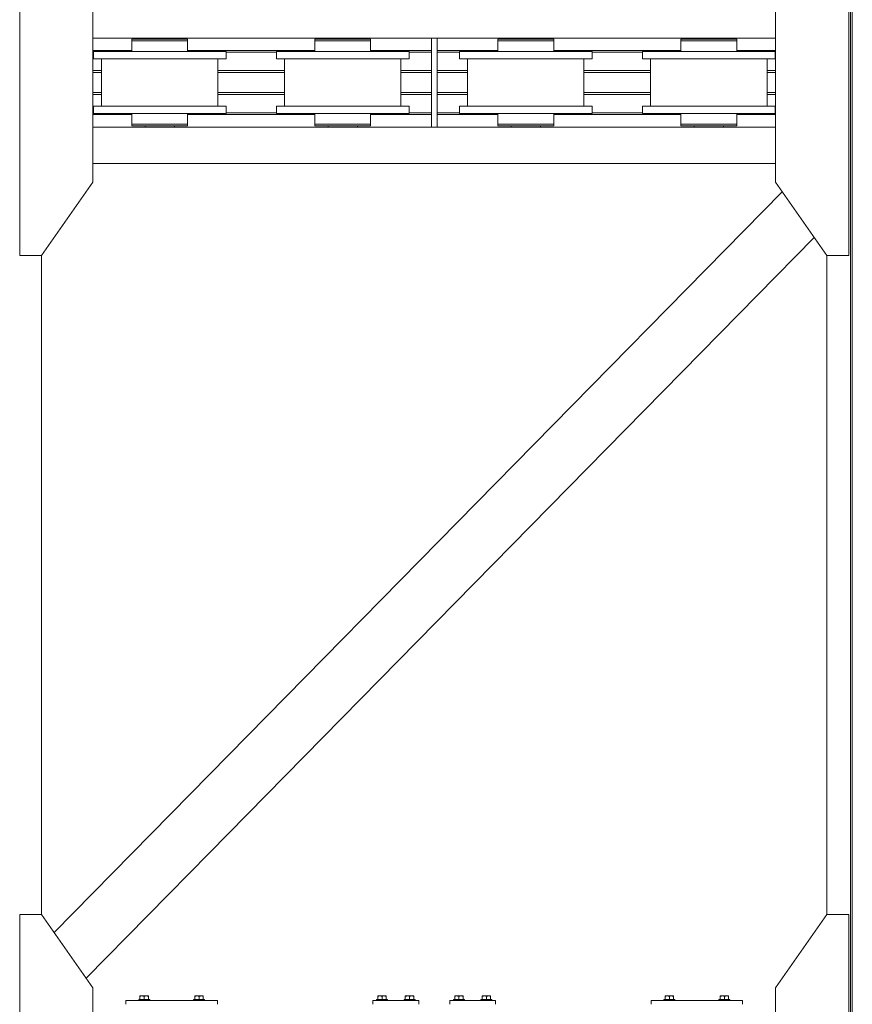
# Model space of a CAD drawing. Header units: millimetres. Extents: x 53746 to 116821, y -810352 to -765802.
# Tile 87 of 256: x 76781 to 79056, y -785977 to -783289. Entities that reach past the tile are written whole.
import ezdxf

# ---------------------------------------------------------------- set-up
doc = ezdxf.new("R2010")
doc.units = ezdxf.units.MM
doc.header["$MEASUREMENT"] = 0
for name, color, linetype, lineweight in [('Main Cradle', 7, 'Continuous', 0), ('Main Cradle Blocks', 7, 'Continuous', 0), ('Main Cradle Rails', 7, 'Continuous', 0)]:
    doc.layers.add(name, color=color, linetype=linetype, lineweight=lineweight)

# ---------------------------------------------------------------- blocks, each defined once
blk = doc.blocks.new('*U57')
at = {"layer": 'Main Cradle', "color": 7, "linetype": 'Continuous', "lineweight": 0}
for p, q in [((-6231.6, 5952), (-6231.6, 4569.1)), ((-6227, 5952), (-6227, 4569.1)), ((-8301.7, 4737.7), (-7377.1, 4737.7)), ((-8159.1, 4734.7), (-8159.1, 4737.7)), ((-8079.1, 4737.7), (-8079.1, 4734.7)), ((-8065.3, 4734.7), (-8048.7, 4734.7)), ((-8048.7, 4734.7), (-8042.9, 4734.7)), ((-7659.1, 4734.7), (-7659.1, 4737.7)), ((-7579.1, 4737.7), (-7579.1, 4734.7)), ((-7565.3, 4734.7), (-7548.7, 4734.7)), ((-7548.7, 4734.7), (-7542.9, 4734.7)), ((-7377.1, 4569.1), (-7377.1, 4737.7)), ((-7361.1, 4737.7), (-6436.5, 4737.7)), ((-7159.1, 4734.7), (-7159.1, 4737.7)), ((-7079.1, 4737.7), (-7079.1, 4734.7)), ((-7065.3, 4734.7), (-7048.7, 4734.7)), ((-7048.7, 4734.7), (-7042.9, 4734.7)), ((-6659.1, 4734.7), (-6659.1, 4737.7)), ((-6579.1, 4737.7), (-6579.1, 4734.7)), ((-6565.3, 4734.7), (-6548.7, 4734.7)), ((-6548.7, 4734.7), (-6542.9, 4734.7)), ((-8278.1, 4569.1), (-8278.1, 4681.2)), ((-8049.8, 4701.2), (-8119.1, 4701.2)), ((-7960.1, 4681.2), (-7960.1, 4569.1)), ((-7937.9, 4681.2), (-7951.7, 4681.2)), ((-7778.1, 4569.1), (-7778.1, 4681.2)), ((-7619.1, 4701.2), (-7688.5, 4701.2)), ((-7549.8, 4701.2), (-7619.1, 4701.2)), ((-7460.1, 4681.2), (-7460.1, 4569.1)), ((-7437.9, 4681.2), (-7451.7, 4681.2)), ((-7278.1, 4569.1), (-7278.1, 4681.2)), ((-7119.1, 4701.2), (-7188.5, 4701.2)), ((-7049.8, 4701.2), (-7119.1, 4701.2)), ((-6960.1, 4681.2), (-6960.1, 4569.1)), ((-6937.9, 4681.2), (-6951.7, 4681.2)), ((-6778.1, 4569.1), (-6778.1, 4681.2)), ((-6619.1, 4701.2), (-6688.5, 4701.2)), ((-6549.8, 4701.2), (-6619.1, 4701.2)), ((-6460.1, 4681.2), (-6460.1, 4569.1)), ((-6437.9, 4681.2), (-6451.7, 4681.2)), ((-8278.1, 4551.2), (-8278.1, 4569.1)), ((-8049.8, 4551.2), (-8119.1, 4551.2)), ((-7960.1, 4569.1), (-7960.1, 4551.2)), ((-7778.1, 4551.2), (-7778.1, 4569.1)), ((-7558.3, 4551.2), (-7619.1, 4551.2)), ((-7549.8, 4551.2), (-7558.3, 4551.2)), ((-7460.1, 4569.1), (-7460.1, 4551.2)), ((-7278.1, 4551.2), (-7278.1, 4569.1)), ((-7058.3, 4551.2), (-7119.1, 4551.2)), ((-7049.8, 4551.2), (-7058.3, 4551.2)), ((-6960.1, 4569.1), (-6960.1, 4551.2)), ((-6778.1, 4551.2), (-6778.1, 4569.1)), ((-6558.3, 4551.2), (-6619.1, 4551.2)), ((-6549.8, 4551.2), (-6558.3, 4551.2)), ((-6460.1, 4569.1), (-6460.1, 4551.2)), ((-6231.6, 4569.1), (-6231.6, 59.1)), ((-6227, 4569.1), (-6227, 59.1)), ((-8195.3, 4531.2), (-8195.3, 4502.7)), ((-8048.7, 4531.2), (-8042.9, 4531.2)), ((-8042.9, 4502.7), (-8042.9, 4531.2)), ((-7951.7, 4531.2), (-7983.3, 4531.2)), ((-7937.9, 4531.2), (-7951.7, 4531.2)), ((-7695.3, 4531.2), (-7695.3, 4502.7)), ((-7548.7, 4531.2), (-7542.9, 4531.2)), ((-7542.9, 4502.7), (-7542.9, 4531.2)), ((-7437.9, 4531.2), (-7451.7, 4531.2)), ((-7195.3, 4531.2), (-7195.3, 4502.7)), ((-7048.7, 4531.2), (-7042.9, 4531.2)), ((-7042.9, 4502.7), (-7042.9, 4531.2)), ((-6937.9, 4531.2), (-6951.7, 4531.2)), ((-6695.3, 4531.2), (-6695.3, 4502.7)), ((-6548.7, 4531.2), (-6542.9, 4531.2)), ((-6542.9, 4502.7), (-6542.9, 4531.2)), ((-6437.9, 4531.2), (-6451.7, 4531.2)), ((-8301.7, 4494.7), (-7983.3, 4494.7)), ((-8159.1, 4494.7), (-8159.1, 4497.7)), ((-8148.3, 4502.7), (-8119.1, 4502.7)), ((-8082.2, 4497.7), (-8079.1, 4497.7)), ((-8079.1, 4497.7), (-8079.1, 4494.7)), ((-8065.3, 4502.7), (-8048.7, 4502.7)), ((-8048.7, 4502.7), (-8042.9, 4502.7)), ((-7983.3, 4494.7), (-7377.1, 4494.7)), ((-7659.1, 4494.7), (-7659.1, 4497.7)), ((-7648.3, 4502.7), (-7619.1, 4502.7)), ((-7582.2, 4497.7), (-7579.1, 4497.7)), ((-7579.1, 4497.7), (-7579.1, 4494.7)), ((-7565.3, 4502.7), (-7548.7, 4502.7)), ((-7548.7, 4502.7), (-7542.9, 4502.7)), ((-7361.1, 4494.7), (-6436.5, 4494.7)), ((-7159.1, 4494.7), (-7159.1, 4497.7)), ((-7148.3, 4502.7), (-7119.1, 4502.7)), ((-7082.2, 4497.7), (-7079.1, 4497.7)), ((-7079.1, 4497.7), (-7079.1, 4494.7)), ((-7065.3, 4502.7), (-7048.7, 4502.7)), ((-7048.7, 4502.7), (-7042.9, 4502.7)), ((-6659.1, 4494.7), (-6659.1, 4497.7)), ((-6656.6, 4497.7), (-6656.1, 4497.7)), ((-6648.3, 4502.7), (-6619.1, 4502.7)), ((-6590.9, 4497.7), (-6590.8, 4497.7)), ((-6590.8, 4497.7), (-6590.6, 4497.7)), ((-6590.6, 4497.7), (-6590, 4497.7)), ((-6590, 4497.7), (-6583.7, 4497.7)), ((-6583.7, 4497.7), (-6582.2, 4497.7)), ((-6582.2, 4497.7), (-6579.1, 4497.7)), ((-6579.1, 4497.7), (-6579.1, 4494.7)), ((-6565.3, 4502.7), (-6548.7, 4502.7)), ((-6548.7, 4502.7), (-6542.9, 4502.7)), ((-7983.3, 4394.7), (-8301.7, 4394.7)), ((-6436.5, 4394.7), (-7983.3, 4394.7)), ((-7983.3, 2726.5), (-6418.4, 4317.8)), ((-7983.3, 2512.6), (-6330.9, 4192.9)), ((-8441.7, 2344.5), (-8441.7, 4143.7)), ((-6296.5, 4143.7), (-6296.5, 2344.5)), ((-8407.4, 2295.4), (-7983.3, 2726.5)), ((-8319.9, 2170.4), (-7983.3, 2512.6))]:
    blk.add_line(p, q, dxfattribs=at)
at = {"layer": 'Main Cradle', "color": 7, "linetype": 'Continuous', "lineweight": 0, "flags": 128}
for points in [[(-8301.7, 4569.1), (-8301.7, 4888.7), (-8441.7, 5088.7), (-8501.7, 5088.7), (-8501.7, 4569.1)], [(-6436.5, 4569.1), (-6436.5, 4888.7), (-6296.6, 5088.7), (-6236.6, 5088.7), (-6236.5, 4569.1)], [(-8195.3, 4734.7), (-8195.3, 4734.7), (-8195.3, 4729.7), (-8195.3, 4729.7)], [(-8195.3, 4734.7), (-8189.5, 4734.7), (-8173, 4734.7), (-8148.3, 4734.7), (-8119.1, 4734.7), (-8090, 4734.7), (-8065.3, 4734.7)], [(-8065.3, 4729.7), (-8065.3, 4729.7), (-8048.7, 4729.7), (-8042.9, 4729.7), (-8042.9, 4734.7)], [(-7695.3, 4734.7), (-7695.3, 4734.7), (-7695.3, 4729.7), (-7695.3, 4729.7)], [(-7695.3, 4734.7), (-7689.5, 4734.7), (-7673, 4734.7), (-7648.3, 4734.7), (-7619.1, 4734.7), (-7590, 4734.7), (-7565.3, 4734.7)], [(-7590, 4729.7), (-7590, 4729.7), (-7565.3, 4729.7), (-7548.7, 4729.7), (-7542.9, 4729.7), (-7542.9, 4734.7)], [(-7377.1, 4737.7), (-7361.1, 4737.7), (-7361.1, 4569.1)], [(-7195.3, 4734.7), (-7195.3, 4734.7), (-7195.3, 4729.7), (-7195.3, 4729.7)], [(-7195.3, 4734.7), (-7189.5, 4734.7), (-7173, 4734.7), (-7148.3, 4734.7), (-7119.1, 4734.7), (-7090, 4734.7), (-7065.3, 4734.7)], [(-7119.1, 4729.7), (-7119.1, 4729.7), (-7090, 4729.7), (-7065.3, 4729.7), (-7048.7, 4729.7), (-7042.9, 4729.7), (-7042.9, 4734.7)], [(-6695.3, 4734.7), (-6695.3, 4734.7), (-6695.3, 4729.7), (-6695.3, 4729.7)], [(-6695.3, 4734.7), (-6689.5, 4734.7), (-6673, 4734.7), (-6648.3, 4734.7), (-6619.1, 4734.7), (-6590, 4734.7), (-6565.3, 4734.7)], [(-6565.3, 4729.7), (-6565.3, 4729.7), (-6548.7, 4729.7), (-6542.9, 4729.7), (-6542.9, 4734.7)], [(-8195.3, 4729.7), (-8195.3, 4729.7), (-8195.3, 4701.2)], [(-8195.3, 4729.7), (-8189.5, 4729.7), (-8173, 4729.7), (-8148.3, 4729.7), (-8119.1, 4729.7), (-8119.1, 4729.7)], [(-8189.5, 4729.7), (-8189.5, 4729.7), (-8173, 4729.7)], [(-8119.1, 4729.7), (-8119.1, 4729.7), (-8090, 4729.7)], [(-8090, 4729.7), (-8090, 4729.7), (-8065.3, 4729.7)], [(-8042.9, 4701.2), (-8042.9, 4729.7), (-8042.9, 4729.7)], [(-7695.3, 4729.7), (-7695.3, 4729.7), (-7695.3, 4701.2)], [(-7695.3, 4729.7), (-7689.5, 4729.7), (-7673, 4729.7), (-7648.3, 4729.7), (-7619.1, 4729.7), (-7619.1, 4729.7)], [(-7689.5, 4729.7), (-7689.5, 4729.7), (-7673, 4729.7)], [(-7619.1, 4729.7), (-7619.1, 4729.7), (-7590, 4729.7)], [(-7542.9, 4701.2), (-7542.9, 4729.7), (-7542.9, 4729.7)], [(-7195.3, 4729.7), (-7195.3, 4729.7), (-7195.3, 4701.2)], [(-7195.3, 4729.7), (-7189.5, 4729.7), (-7173, 4729.7), (-7173, 4729.7)], [(-7189.5, 4729.7), (-7189.5, 4729.7), (-7173, 4729.7)], [(-7173, 4729.7), (-7148.3, 4729.7), (-7119.1, 4729.7), (-7119.1, 4729.7)], [(-7042.9, 4701.2), (-7042.9, 4729.7), (-7042.9, 4729.7)], [(-6695.3, 4729.7), (-6695.3, 4729.7), (-6695.3, 4701.2)], [(-6695.3, 4729.7), (-6689.5, 4729.7), (-6673, 4729.7), (-6648.3, 4729.7), (-6619.1, 4729.7), (-6619.1, 4729.7)], [(-6689.5, 4729.7), (-6689.5, 4729.7), (-6673, 4729.7)], [(-6619.1, 4729.7), (-6619.1, 4729.7), (-6590, 4729.7), (-6565.3, 4729.7)], [(-6542.9, 4701.2), (-6542.9, 4729.7), (-6542.9, 4729.7)], [(-8058.3, 4681.2), (-8119.1, 4681.2), (-8188.5, 4681.2), (-8247.3, 4681.2), (-8286.6, 4681.2), (-8300.3, 4681.2), (-8300.3, 4701.2), (-8300.3, 4701.2)], [(-8119.1, 4701.2), (-8188.5, 4701.2), (-8247.3, 4701.2), (-8286.6, 4701.2), (-8300.3, 4701.2)], [(-7951.7, 4681.2), (-7991, 4681.2), (-8049.8, 4681.2), (-8058.3, 4681.2)], [(-7937.9, 4701.2), (-7951.7, 4701.2), (-7991, 4701.2), (-8049.8, 4701.2)], [(-7937.9, 4701.2), (-7937.9, 4701.2), (-7937.9, 4681.2)], [(-7680, 4681.2), (-7688.5, 4681.2), (-7747.3, 4681.2), (-7786.6, 4681.2), (-7800.3, 4681.2), (-7800.3, 4701.2), (-7800.3, 4701.2)], [(-7688.5, 4701.2), (-7688.5, 4701.2), (-7747.3, 4701.2), (-7786.6, 4701.2), (-7800.3, 4701.2)], [(-7451.7, 4681.2), (-7491, 4681.2), (-7549.8, 4681.2), (-7619.1, 4681.2), (-7680, 4681.2)], [(-7437.9, 4701.2), (-7451.7, 4701.2), (-7491, 4701.2), (-7549.8, 4701.2)], [(-7437.9, 4701.2), (-7437.9, 4701.2), (-7437.9, 4681.2)], [(-7058.3, 4681.2), (-7119.1, 4681.2), (-7188.5, 4681.2), (-7247.3, 4681.2), (-7286.6, 4681.2), (-7300.3, 4681.2), (-7300.3, 4701.2), (-7300.3, 4701.2)], [(-7188.5, 4701.2), (-7188.5, 4701.2), (-7247.3, 4701.2), (-7286.6, 4701.2), (-7300.3, 4701.2)], [(-6951.7, 4681.2), (-6991, 4681.2), (-7049.8, 4681.2), (-7058.3, 4681.2)], [(-6937.9, 4701.2), (-6951.7, 4701.2), (-6991, 4701.2), (-7049.8, 4701.2)], [(-6937.9, 4701.2), (-6937.9, 4701.2), (-6937.9, 4681.2)], [(-6680, 4681.2), (-6688.5, 4681.2), (-6747.3, 4681.2), (-6786.6, 4681.2), (-6800.3, 4681.2), (-6800.3, 4701.2), (-6800.3, 4701.2)], [(-6688.5, 4701.2), (-6688.5, 4701.2), (-6747.3, 4701.2), (-6786.6, 4701.2), (-6800.3, 4701.2)], [(-6451.7, 4681.2), (-6491, 4681.2), (-6549.8, 4681.2), (-6619.1, 4681.2), (-6680, 4681.2)], [(-6437.9, 4701.2), (-6451.7, 4701.2), (-6491, 4701.2), (-6549.8, 4701.2)], [(-6437.9, 4701.2), (-6437.9, 4701.2), (-6437.9, 4681.2)], [(-8501.7, 4569.1), (-8501.7, 4143.7), (-8441.7, 4143.7)], [(-8441.7, 4143.7), (-8301.7, 4343.7), (-8301.7, 4569.1)], [(-8119.1, 4531.2), (-8119.1, 4531.2), (-8188.5, 4531.2), (-8247.3, 4531.2), (-8286.6, 4531.2), (-8300.3, 4531.2), (-8300.3, 4551.2), (-8300.3, 4551.2)], [(-8119.1, 4551.2), (-8188.5, 4551.2), (-8247.3, 4551.2), (-8286.6, 4551.2), (-8300.3, 4551.2)], [(-7983.3, 4551.2), (-7991, 4551.2), (-8049.8, 4551.2)], [(-7937.9, 4551.2), (-7951.7, 4551.2), (-7983.3, 4551.2)], [(-7937.9, 4551.2), (-7937.9, 4551.2), (-7937.9, 4531.2)], [(-7619.1, 4531.2), (-7619.1, 4531.2), (-7688.5, 4531.2), (-7747.3, 4531.2), (-7786.6, 4531.2), (-7800.3, 4531.2), (-7800.3, 4551.2), (-7800.3, 4551.2)], [(-7619.1, 4551.2), (-7688.5, 4551.2), (-7747.3, 4551.2), (-7786.6, 4551.2), (-7800.3, 4551.2)], [(-7437.9, 4551.2), (-7451.7, 4551.2), (-7491, 4551.2), (-7549.8, 4551.2)], [(-7437.9, 4551.2), (-7437.9, 4551.2), (-7437.9, 4531.2)], [(-7361.1, 4569.1), (-7361.1, 4494.7), (-7377.1, 4494.7), (-7377.1, 4569.1)], [(-7119.1, 4531.2), (-7119.1, 4531.2), (-7188.5, 4531.2), (-7247.3, 4531.2), (-7286.6, 4531.2), (-7300.3, 4531.2), (-7300.3, 4551.2), (-7300.3, 4551.2)], [(-7119.1, 4551.2), (-7188.5, 4551.2), (-7247.3, 4551.2), (-7286.6, 4551.2), (-7300.3, 4551.2)], [(-6937.9, 4551.2), (-6951.7, 4551.2), (-6991, 4551.2), (-7049.8, 4551.2)], [(-6937.9, 4551.2), (-6937.9, 4551.2), (-6937.9, 4531.2)], [(-6451.7, 4531.2), (-6491, 4531.2), (-6549.8, 4531.2), (-6619.1, 4531.2), (-6688.5, 4531.2), (-6747.3, 4531.2), (-6786.6, 4531.2), (-6800.3, 4531.2), (-6800.3, 4551.2), (-6800.3, 4551.2)], [(-6619.1, 4551.2), (-6688.5, 4551.2), (-6747.3, 4551.2), (-6786.6, 4551.2), (-6800.3, 4551.2)], [(-6437.9, 4551.2), (-6451.7, 4551.2), (-6491, 4551.2), (-6549.8, 4551.2)], [(-6437.9, 4551.2), (-6437.9, 4551.2), (-6437.9, 4531.2)], [(-6296.5, 4143.7), (-6436.5, 4343.7), (-6436.5, 4569.1)], [(-6236.5, 4569.1), (-6236.5, 4143.7), (-6296.5, 4143.7)], [(-8189.5, 4531.2), (-8189.5, 4531.2), (-8190.3, 4531.2), (-8195.3, 4531.2), (-8195.3, 4531.2), (-8195.3, 4531.2)], [(-7983.3, 4531.2), (-7991, 4531.2), (-8049.8, 4531.2), (-8119.1, 4531.2)], [(-7689.5, 4531.2), (-7689.5, 4531.2), (-7690.3, 4531.2), (-7695.3, 4531.2), (-7695.3, 4531.2), (-7695.3, 4531.2)], [(-7451.7, 4531.2), (-7491, 4531.2), (-7549.8, 4531.2), (-7619.1, 4531.2)], [(-7189.5, 4531.2), (-7189.5, 4531.2), (-7190.3, 4531.2), (-7195.3, 4531.2), (-7195.3, 4531.2), (-7195.3, 4531.2)], [(-6951.7, 4531.2), (-6991, 4531.2), (-7049.8, 4531.2), (-7119.1, 4531.2)], [(-6695.3, 4531.2), (-6690.3, 4531.2), (-6689.5, 4531.2), (-6689.5, 4531.2)], [(-8195.3, 4502.7), (-8195.3, 4502.7), (-8195.3, 4497.7), (-8189.5, 4497.7), (-8173, 4497.7), (-8148.3, 4497.7), (-8119.1, 4497.7), (-8090, 4497.7), (-8065.3, 4497.7), (-8048.7, 4497.7), (-8042.9, 4497.7), (-8042.9, 4502.7)], [(-8195.3, 4502.7), (-8195.3, 4502.7), (-8189.5, 4502.7), (-8173, 4502.7), (-8148.3, 4502.7), (-8148.3, 4502.7)], [(-8189.5, 4502.7), (-8189.5, 4502.7), (-8173, 4502.7)], [(-8156.1, 4497.7), (-8156.1, 4497.7), (-8156.6, 4497.7), (-8159.1, 4497.7)], [(-8148.3, 4502.7), (-8148.3, 4502.7), (-8119.1, 4502.7)], [(-8119.1, 4502.7), (-8119.1, 4502.7), (-8090, 4502.7), (-8065.3, 4502.7)], [(-8090, 4497.7), (-8090.6, 4497.7), (-8090.8, 4497.7), (-8090.9, 4497.7)], [(-8082.2, 4497.7), (-8083.7, 4497.7), (-8090, 4497.7)], [(-7695.3, 4502.7), (-7695.3, 4502.7), (-7695.3, 4497.7), (-7689.5, 4497.7), (-7673, 4497.7), (-7648.3, 4497.7), (-7619.1, 4497.7), (-7590, 4497.7), (-7565.3, 4497.7), (-7548.7, 4497.7), (-7542.9, 4497.7), (-7542.9, 4502.7)], [(-7695.3, 4502.7), (-7695.3, 4502.7), (-7689.5, 4502.7), (-7673, 4502.7), (-7648.3, 4502.7), (-7648.3, 4502.7)], [(-7689.5, 4502.7), (-7689.5, 4502.7), (-7673, 4502.7)], [(-7656.1, 4497.7), (-7656.1, 4497.7), (-7656.6, 4497.7), (-7659.1, 4497.7), (-7659.1, 4497.7), (-7659.1, 4497.7)], [(-7648.3, 4502.7), (-7648.3, 4502.7), (-7619.1, 4502.7)], [(-7619.1, 4502.7), (-7619.1, 4502.7), (-7590, 4502.7), (-7565.3, 4502.7)], [(-7590, 4497.7), (-7590.6, 4497.7), (-7590.8, 4497.7), (-7590.9, 4497.7)], [(-7582.2, 4497.7), (-7583.7, 4497.7), (-7590, 4497.7)], [(-7195.3, 4502.7), (-7195.3, 4502.7), (-7195.3, 4497.7), (-7189.5, 4497.7), (-7173, 4497.7), (-7148.3, 4497.7), (-7119.1, 4497.7), (-7090, 4497.7), (-7065.3, 4497.7), (-7048.7, 4497.7), (-7042.9, 4497.7), (-7042.9, 4502.7)], [(-7195.3, 4502.7), (-7195.3, 4502.7), (-7189.5, 4502.7), (-7173, 4502.7), (-7173, 4502.7)], [(-7189.5, 4502.7), (-7189.5, 4502.7), (-7173, 4502.7)], [(-7173, 4502.7), (-7148.3, 4502.7), (-7148.3, 4502.7)], [(-7156.1, 4497.7), (-7156.1, 4497.7), (-7156.6, 4497.7), (-7159.1, 4497.7), (-7159.1, 4497.7), (-7159.1, 4497.7)], [(-7148.3, 4502.7), (-7148.3, 4502.7), (-7119.1, 4502.7)], [(-7119.1, 4502.7), (-7119.1, 4502.7), (-7090, 4502.7), (-7065.3, 4502.7)], [(-7090, 4497.7), (-7090.6, 4497.7), (-7090.8, 4497.7), (-7090.9, 4497.7)], [(-7082.2, 4497.7), (-7083.7, 4497.7), (-7090, 4497.7)], [(-6695.3, 4502.7), (-6695.3, 4502.7), (-6695.3, 4497.7), (-6689.5, 4497.7), (-6673, 4497.7), (-6648.3, 4497.7), (-6619.1, 4497.7), (-6590, 4497.7), (-6565.3, 4497.7), (-6548.7, 4497.7), (-6542.9, 4497.7), (-6542.9, 4502.7)], [(-6695.3, 4502.7), (-6695.3, 4502.7), (-6689.5, 4502.7), (-6673, 4502.7), (-6648.3, 4502.7), (-6648.3, 4502.7)], [(-6689.5, 4502.7), (-6689.5, 4502.7), (-6673, 4502.7)], [(-6659.1, 4497.7), (-6659.1, 4497.7), (-6656.6, 4497.7)], [(-6648.3, 4502.7), (-6648.3, 4502.7), (-6619.1, 4502.7)], [(-6619.1, 4502.7), (-6619.1, 4502.7), (-6590, 4502.7), (-6565.3, 4502.7)], [(-8441.7, 1399.5), (-8301.7, 1599.5), (-8301.7, 2144.5), (-8441.7, 2344.5), (-8501.7, 2344.5), (-8501.7, 1399.5), (-8441.7, 1399.5)], [(-6296.5, 1399.5), (-6436.5, 1599.5), (-6436.5, 2144.5), (-6296.6, 2344.5), (-6236.6, 2344.5), (-6236.5, 1399.5), (-6296.5, 1399.5)]]:
    blk.add_lwpolyline(points, dxfattribs=at)
at = {"layer": 'Main Cradle Blocks', "color": 7, "linetype": 'Continuous', "lineweight": 0}
for p, q in [((-8211.6, 2099.5), (-8211.6, 2109.5)), ((-8211.6, 2109.5), (-7983.3, 2109.5)), ((-8173.2, 2122.5), (-8172.5, 2122.5)), ((-8173.2, 2122.2), (-8173.2, 2122.5)), ((-8173.2, 2120.7), (-8171.1, 2121.7)), ((-8173.2, 2112.5), (-8173.2, 2120.7)), ((-8172.6, 2122.5), (-8172.5, 2122.5)), ((-8167.4, 2122.5), (-8163.7, 2122.5)), ((-8167.4, 2122.5), (-8164.7, 2122.5)), ((-8167.4, 2112.5), (-8161.6, 2112.5)), ((-8163.8, 2121.7), (-8161.6, 2120.7)), ((-8161.6, 2120.7), (-8159.5, 2121.7)), ((-8161.6, 2120.7), (-8161.6, 2112.5)), ((-8155.9, 2122.5), (-8158.6, 2122.5)), ((-8155.9, 2122.5), (-8152.8, 2122.5)), ((-8152.9, 2122.5), (-8152.8, 2122.5)), ((-8152.2, 2121.7), (-8150.1, 2120.7)), ((-8150.8, 2122.5), (-8151, 2122.5)), ((-8150.6, 2122.5), (-8150.8, 2122.5)), ((-8150.1, 2121.7), (-8150.1, 2120.7)), ((-8150.1, 2120.7), (-8150.1, 2112.5)), ((-8023.2, 2121.7), (-8023.2, 2120.7)), ((-8021.1, 2121.7), (-8023.2, 2120.7)), ((-8023.2, 2120.7), (-8023.2, 2112.5)), ((-8022.6, 2122.5), (-8022.5, 2122.5)), ((-8022.3, 2122.5), (-8022.5, 2122.5)), ((-8017.4, 2122.5), (-8020.5, 2122.5)), ((-8020.5, 2122.5), (-8020.4, 2122.5)), ((-8014.7, 2122.5), (-8017.4, 2122.5)), ((-8011.6, 2120.7), (-8013.8, 2121.7)), ((-8009.5, 2121.7), (-8011.6, 2120.7)), ((-8011.6, 2120.7), (-8011.6, 2112.5)), ((-8005.9, 2112.5), (-8011.6, 2112.5)), ((-8005.9, 2122.5), (-8009.6, 2122.5)), ((-8008.6, 2122.5), (-8005.9, 2122.5)), ((-8000.1, 2120.7), (-8002.2, 2121.7)), ((-8000.1, 2122.5), (-8000.8, 2122.5)), ((-8000.8, 2122.5), (-8000.6, 2122.5)), ((-8000.1, 2122.2), (-8000.1, 2122.5)), ((-8000.1, 2112.5), (-8000.1, 2120.7)), ((-7983.3, 2109.5), (-7961.6, 2109.5)), ((-7961.6, 2099.5), (-7961.6, 2109.5)), ((-7411.6, 2109.5), (-7536.6, 2109.5)), ((-7536.6, 2109.5), (-7536.6, 2099.5)), ((-7523.2, 2122.5), (-7522.5, 2122.5)), ((-7523.2, 2122.2), (-7523.2, 2122.5)), ((-7523.2, 2120.7), (-7521.1, 2121.7)), ((-7523.2, 2112.5), (-7523.2, 2120.7)), ((-7522.6, 2122.5), (-7522.5, 2122.5)), ((-7517.4, 2122.5), (-7513.7, 2122.5)), ((-7517.4, 2122.5), (-7514.7, 2122.5)), ((-7517.4, 2112.5), (-7511.6, 2112.5)), ((-7513.8, 2121.7), (-7511.6, 2120.7)), ((-7511.6, 2120.7), (-7509.5, 2121.7)), ((-7511.6, 2120.7), (-7511.6, 2112.5)), ((-7505.9, 2122.5), (-7508.6, 2122.5)), ((-7505.9, 2122.5), (-7502.8, 2122.5)), ((-7502.9, 2122.5), (-7502.8, 2122.5)), ((-7502.2, 2121.7), (-7500.1, 2120.7)), ((-7500.8, 2122.5), (-7501, 2122.5)), ((-7500.6, 2122.5), (-7500.8, 2122.5)), ((-7500.1, 2121.7), (-7500.1, 2120.7)), ((-7500.1, 2120.7), (-7500.1, 2112.5)), ((-7448.2, 2121.7), (-7448.2, 2120.7)), ((-7446.1, 2121.7), (-7448.2, 2120.7)), ((-7448.2, 2120.7), (-7448.2, 2112.5)), ((-7447.6, 2122.5), (-7447.5, 2122.5)), ((-7447.3, 2122.5), (-7447.5, 2122.5)), ((-7442.4, 2122.5), (-7445.5, 2122.5)), ((-7445.5, 2122.5), (-7445.4, 2122.5)), ((-7439.7, 2122.5), (-7442.4, 2122.5)), ((-7436.6, 2120.7), (-7438.8, 2121.7)), ((-7434.5, 2121.7), (-7436.6, 2120.7)), ((-7436.6, 2120.7), (-7436.6, 2112.5)), ((-7430.9, 2112.5), (-7436.6, 2112.5)), ((-7430.9, 2122.5), (-7434.6, 2122.5)), ((-7433.6, 2122.5), (-7430.9, 2122.5)), ((-7425.1, 2120.7), (-7427.2, 2121.7)), ((-7425.1, 2122.5), (-7425.8, 2122.5)), ((-7425.8, 2122.5), (-7425.6, 2122.5)), ((-7425.1, 2122.2), (-7425.1, 2122.5)), ((-7425.1, 2112.5), (-7425.1, 2120.7)), ((-7411.6, 2099.5), (-7411.6, 2109.5)), ((-7326.6, 2099.5), (-7326.6, 2109.5)), ((-7326.6, 2109.5), (-7201.6, 2109.5)), ((-7313.2, 2122.5), (-7312.5, 2122.5)), ((-7313.2, 2122.2), (-7313.2, 2122.5)), ((-7313.2, 2120.7), (-7311.1, 2121.7)), ((-7313.2, 2112.5), (-7313.2, 2120.7)), ((-7312.6, 2122.5), (-7312.5, 2122.5)), ((-7307.4, 2122.5), (-7303.7, 2122.5)), ((-7307.4, 2122.5), (-7304.7, 2122.5)), ((-7307.4, 2112.5), (-7301.6, 2112.5)), ((-7303.8, 2121.7), (-7301.6, 2120.7)), ((-7301.6, 2120.7), (-7299.5, 2121.7)), ((-7301.6, 2120.7), (-7301.6, 2112.5)), ((-7295.9, 2122.5), (-7298.6, 2122.5)), ((-7295.9, 2122.5), (-7292.8, 2122.5)), ((-7292.9, 2122.5), (-7292.8, 2122.5)), ((-7292.2, 2121.7), (-7290.1, 2120.7)), ((-7290.8, 2122.5), (-7291, 2122.5)), ((-7290.6, 2122.5), (-7290.8, 2122.5)), ((-7290.1, 2121.7), (-7290.1, 2120.7)), ((-7290.1, 2120.7), (-7290.1, 2112.5)), ((-7238.2, 2121.7), (-7238.2, 2120.7)), ((-7236.1, 2121.7), (-7238.2, 2120.7)), ((-7238.2, 2120.7), (-7238.2, 2112.5)), ((-7237.6, 2122.5), (-7237.5, 2122.5)), ((-7237.3, 2122.5), (-7237.5, 2122.5)), ((-7232.4, 2122.5), (-7235.5, 2122.5)), ((-7235.5, 2122.5), (-7235.4, 2122.5)), ((-7229.7, 2122.5), (-7232.4, 2122.5)), ((-7226.6, 2120.7), (-7228.8, 2121.7)), ((-7224.5, 2121.7), (-7226.6, 2120.7)), ((-7226.6, 2120.7), (-7226.6, 2112.5)), ((-7220.9, 2112.5), (-7226.6, 2112.5)), ((-7220.9, 2122.5), (-7224.6, 2122.5)), ((-7223.6, 2122.5), (-7220.9, 2122.5)), ((-7215.1, 2120.7), (-7217.2, 2121.7)), ((-7215.1, 2122.5), (-7215.8, 2122.5)), ((-7215.8, 2122.5), (-7215.6, 2122.5)), ((-7215.1, 2122.2), (-7215.1, 2122.5)), ((-7215.1, 2112.5), (-7215.1, 2120.7)), ((-7201.6, 2109.5), (-7201.6, 2099.5)), ((-6776.6, 2099.5), (-6776.6, 2109.5)), ((-6776.6, 2109.5), (-6526.6, 2109.5)), ((-6738.2, 2122.5), (-6737.5, 2122.5)), ((-6738.2, 2122.2), (-6738.2, 2122.5)), ((-6738.2, 2120.7), (-6736.1, 2121.7)), ((-6738.2, 2112.5), (-6738.2, 2120.7)), ((-6737.6, 2122.5), (-6737.5, 2122.5)), ((-6732.4, 2122.5), (-6728.7, 2122.5)), ((-6732.4, 2122.5), (-6729.7, 2122.5)), ((-6732.4, 2112.5), (-6726.6, 2112.5)), ((-6728.8, 2121.7), (-6726.6, 2120.7)), ((-6726.6, 2120.7), (-6724.5, 2121.7)), ((-6726.6, 2120.7), (-6726.6, 2112.5)), ((-6720.9, 2122.5), (-6723.6, 2122.5)), ((-6720.9, 2122.5), (-6717.8, 2122.5)), ((-6717.9, 2122.5), (-6717.8, 2122.5)), ((-6717.2, 2121.7), (-6715.1, 2120.7)), ((-6715.8, 2122.5), (-6716, 2122.5)), ((-6715.6, 2122.5), (-6715.8, 2122.5)), ((-6715.1, 2121.7), (-6715.1, 2120.7)), ((-6715.1, 2120.7), (-6715.1, 2112.5)), ((-6588.2, 2121.7), (-6588.2, 2120.7)), ((-6586.1, 2121.7), (-6588.2, 2120.7)), ((-6588.2, 2120.7), (-6588.2, 2112.5)), ((-6587.6, 2122.5), (-6587.5, 2122.5)), ((-6587.3, 2122.5), (-6587.5, 2122.5)), ((-6582.4, 2122.5), (-6585.5, 2122.5)), ((-6585.5, 2122.5), (-6585.4, 2122.5)), ((-6579.7, 2122.5), (-6582.4, 2122.5)), ((-6576.6, 2120.7), (-6578.8, 2121.7)), ((-6574.5, 2121.7), (-6576.6, 2120.7)), ((-6576.6, 2120.7), (-6576.6, 2112.5)), ((-6570.9, 2112.5), (-6576.6, 2112.5)), ((-6570.9, 2122.5), (-6574.6, 2122.5)), ((-6573.6, 2122.5), (-6570.9, 2122.5)), ((-6565.1, 2120.7), (-6567.2, 2121.7)), ((-6565.1, 2122.5), (-6565.8, 2122.5)), ((-6565.8, 2122.5), (-6565.6, 2122.5)), ((-6565.1, 2122.2), (-6565.1, 2122.5)), ((-6565.1, 2112.5), (-6565.1, 2120.7)), ((-6526.6, 2099.5), (-6526.6, 2109.5))]:
    blk.add_line(p, q, dxfattribs=at)
at = {"layer": 'Main Cradle Blocks', "color": 7, "linetype": 'Continuous', "lineweight": 0, "flags": 128}
for points in [[(-8176.6, 2109.5), (-8176.6, 2112.5), (-8175.5, 2112.5), (-8172.3, 2112.5), (-8167.4, 2112.5)], [(-8173.2, 2122.2), (-8173.2, 2121.7), (-8173.2, 2121.7), (-8173.2, 2120.7)], [(-8167.4, 2122.5), (-8167.4, 2122.5), (-8170.5, 2122.5), (-8172.5, 2122.5)], [(-8163.8, 2121.7), (-8164.4, 2122), (-8165.5, 2122.3), (-8167.4, 2122.5), (-8168.2, 2122.4), (-8168.9, 2122.4), (-8170.9, 2121.8), (-8171.1, 2121.7)], [(-8155.9, 2122.5), (-8159.6, 2122.5), (-8163.7, 2122.5)], [(-8161.6, 2112.5), (-8155.9, 2112.5), (-8151, 2112.5), (-8147.8, 2112.5), (-8146.6, 2112.5), (-8146.6, 2109.5)], [(-8152.2, 2121.7), (-8152.9, 2122), (-8153.9, 2122.3), (-8155.9, 2122.5), (-8156.6, 2122.4), (-8157.3, 2122.4), (-8159.3, 2121.8), (-8159.5, 2121.7)], [(-8150.1, 2121.7), (-8150.1, 2121.7), (-8150.1, 2122.3), (-8150.1, 2122.5), (-8150.8, 2122.5), (-8152.8, 2122.5)], [(-8026.6, 2109.5), (-8026.6, 2112.5), (-8025.5, 2112.5), (-8022.3, 2112.5), (-8017.4, 2112.5), (-8011.6, 2112.5)], [(-8020.5, 2122.5), (-8022.5, 2122.5), (-8023.2, 2122.5), (-8023.2, 2122.3), (-8023.2, 2121.7), (-8023.2, 2121.7)], [(-8013.8, 2121.7), (-8013.9, 2121.8), (-8016, 2122.4), (-8016.7, 2122.4), (-8017.4, 2122.5), (-8019.4, 2122.3), (-8020.4, 2122), (-8021.1, 2121.7)], [(-8009.6, 2122.5), (-8013.7, 2122.5), (-8017.4, 2122.5)], [(-8002.2, 2121.7), (-8002.4, 2121.8), (-8004.4, 2122.4), (-8005.1, 2122.4), (-8005.9, 2122.5), (-8007.8, 2122.3), (-8008.9, 2122), (-8009.5, 2121.7)], [(-8000.8, 2122.5), (-8002.8, 2122.5), (-8005.9, 2122.5), (-8005.9, 2122.5)], [(-8005.9, 2112.5), (-8001, 2112.5), (-7997.8, 2112.5), (-7996.6, 2112.5), (-7996.6, 2109.5)], [(-8000.1, 2120.7), (-8000.1, 2121.7), (-8000.1, 2121.7), (-8000.1, 2122.2)], [(-7526.6, 2109.5), (-7526.6, 2112.5), (-7525.5, 2112.5), (-7522.3, 2112.5), (-7517.4, 2112.5)], [(-7523.2, 2122.2), (-7523.2, 2121.7), (-7523.2, 2121.7), (-7523.2, 2120.7)], [(-7517.4, 2122.5), (-7517.4, 2122.5), (-7520.5, 2122.5), (-7522.5, 2122.5)], [(-7513.8, 2121.7), (-7514.4, 2122), (-7515.5, 2122.3), (-7517.4, 2122.5), (-7518.2, 2122.4), (-7518.9, 2122.4), (-7520.9, 2121.8), (-7521.1, 2121.7)], [(-7505.9, 2122.5), (-7509.6, 2122.5), (-7513.7, 2122.5)], [(-7511.6, 2112.5), (-7505.9, 2112.5), (-7501, 2112.5), (-7497.8, 2112.5), (-7496.6, 2112.5), (-7496.6, 2109.5)], [(-7502.2, 2121.7), (-7502.9, 2122), (-7503.9, 2122.3), (-7505.9, 2122.5), (-7506.6, 2122.4), (-7507.3, 2122.4), (-7509.3, 2121.8), (-7509.5, 2121.7)], [(-7500.1, 2121.7), (-7500.1, 2121.7), (-7500.1, 2122.3), (-7500.1, 2122.5), (-7500.8, 2122.5), (-7502.8, 2122.5)], [(-7451.6, 2109.5), (-7451.6, 2112.5), (-7450.5, 2112.5), (-7447.3, 2112.5), (-7442.4, 2112.5), (-7436.6, 2112.5)], [(-7445.5, 2122.5), (-7447.5, 2122.5), (-7448.2, 2122.5), (-7448.2, 2122.3), (-7448.2, 2121.7), (-7448.2, 2121.7)], [(-7438.8, 2121.7), (-7438.9, 2121.8), (-7441, 2122.4), (-7441.7, 2122.4), (-7442.4, 2122.5), (-7444.4, 2122.3), (-7445.4, 2122), (-7446.1, 2121.7)], [(-7434.6, 2122.5), (-7438.7, 2122.5), (-7442.4, 2122.5)], [(-7427.2, 2121.7), (-7427.4, 2121.8), (-7429.4, 2122.4), (-7430.1, 2122.4), (-7430.9, 2122.5), (-7432.8, 2122.3), (-7433.9, 2122), (-7434.5, 2121.7)], [(-7425.8, 2122.5), (-7427.8, 2122.5), (-7430.9, 2122.5), (-7430.9, 2122.5)], [(-7430.9, 2112.5), (-7426, 2112.5), (-7422.8, 2112.5), (-7421.6, 2112.5), (-7421.6, 2109.5)], [(-7425.1, 2120.7), (-7425.1, 2121.7), (-7425.1, 2121.7), (-7425.1, 2122.2)], [(-7316.6, 2109.5), (-7316.6, 2112.5), (-7315.5, 2112.5), (-7312.3, 2112.5), (-7307.4, 2112.5)], [(-7313.2, 2122.2), (-7313.2, 2121.7), (-7313.2, 2121.7), (-7313.2, 2120.7)], [(-7307.4, 2122.5), (-7307.4, 2122.5), (-7310.5, 2122.5), (-7312.5, 2122.5)], [(-7303.8, 2121.7), (-7304.4, 2122), (-7305.5, 2122.3), (-7307.4, 2122.5), (-7308.2, 2122.4), (-7308.9, 2122.4), (-7310.9, 2121.8), (-7311.1, 2121.7)], [(-7295.9, 2122.5), (-7299.6, 2122.5), (-7303.7, 2122.5)], [(-7301.6, 2112.5), (-7295.9, 2112.5), (-7291, 2112.5), (-7287.8, 2112.5), (-7286.6, 2112.5), (-7286.6, 2109.5)], [(-7292.2, 2121.7), (-7292.9, 2122), (-7293.9, 2122.3), (-7295.9, 2122.5), (-7296.6, 2122.4), (-7297.3, 2122.4), (-7299.3, 2121.8), (-7299.5, 2121.7)], [(-7290.1, 2121.7), (-7290.1, 2121.7), (-7290.1, 2122.3), (-7290.1, 2122.5), (-7290.8, 2122.5), (-7292.8, 2122.5)], [(-7241.6, 2109.5), (-7241.6, 2112.5), (-7240.5, 2112.5), (-7237.3, 2112.5), (-7232.4, 2112.5), (-7226.6, 2112.5)], [(-7235.5, 2122.5), (-7237.5, 2122.5), (-7238.2, 2122.5), (-7238.2, 2122.3), (-7238.2, 2121.7), (-7238.2, 2121.7)], [(-7228.8, 2121.7), (-7228.9, 2121.8), (-7231, 2122.4), (-7231.7, 2122.4), (-7232.4, 2122.5), (-7234.4, 2122.3), (-7235.4, 2122), (-7236.1, 2121.7)], [(-7224.6, 2122.5), (-7228.7, 2122.5), (-7232.4, 2122.5)], [(-7217.2, 2121.7), (-7217.4, 2121.8), (-7219.4, 2122.4), (-7220.1, 2122.4), (-7220.9, 2122.5), (-7222.8, 2122.3), (-7223.9, 2122), (-7224.5, 2121.7)], [(-7215.8, 2122.5), (-7217.8, 2122.5), (-7220.9, 2122.5), (-7220.9, 2122.5)], [(-7220.9, 2112.5), (-7216, 2112.5), (-7212.8, 2112.5), (-7211.6, 2112.5), (-7211.6, 2109.5)], [(-7215.1, 2120.7), (-7215.1, 2121.7), (-7215.1, 2121.7), (-7215.1, 2122.2)], [(-6741.6, 2109.5), (-6741.6, 2112.5), (-6740.5, 2112.5), (-6737.3, 2112.5), (-6732.4, 2112.5)], [(-6738.2, 2122.2), (-6738.2, 2121.7), (-6738.2, 2121.7), (-6738.2, 2120.7)], [(-6732.4, 2122.5), (-6732.4, 2122.5), (-6735.5, 2122.5), (-6737.5, 2122.5)], [(-6728.8, 2121.7), (-6729.4, 2122), (-6730.5, 2122.3), (-6732.4, 2122.5), (-6733.2, 2122.4), (-6733.9, 2122.4), (-6735.9, 2121.8), (-6736.1, 2121.7)], [(-6720.9, 2122.5), (-6724.6, 2122.5), (-6728.7, 2122.5)], [(-6726.6, 2112.5), (-6720.9, 2112.5), (-6716, 2112.5), (-6712.8, 2112.5), (-6711.6, 2112.5), (-6711.6, 2109.5)], [(-6717.2, 2121.7), (-6717.9, 2122), (-6718.9, 2122.3), (-6720.9, 2122.5), (-6721.6, 2122.4), (-6722.3, 2122.4), (-6724.3, 2121.8), (-6724.5, 2121.7)], [(-6715.1, 2121.7), (-6715.1, 2121.7), (-6715.1, 2122.3), (-6715.1, 2122.5), (-6715.8, 2122.5), (-6717.8, 2122.5)], [(-6591.6, 2109.5), (-6591.6, 2112.5), (-6590.5, 2112.5), (-6587.3, 2112.5), (-6582.4, 2112.5), (-6576.6, 2112.5)], [(-6585.5, 2122.5), (-6587.5, 2122.5), (-6588.2, 2122.5), (-6588.2, 2122.3), (-6588.2, 2121.7), (-6588.2, 2121.7)], [(-6578.8, 2121.7), (-6578.9, 2121.8), (-6581, 2122.4), (-6581.7, 2122.4), (-6582.4, 2122.5), (-6584.4, 2122.3), (-6585.4, 2122), (-6586.1, 2121.7)], [(-6574.6, 2122.5), (-6578.7, 2122.5), (-6582.4, 2122.5)], [(-6567.2, 2121.7), (-6567.4, 2121.8), (-6569.4, 2122.4), (-6570.1, 2122.4), (-6570.9, 2122.5), (-6572.8, 2122.3), (-6573.9, 2122), (-6574.5, 2121.7)], [(-6565.8, 2122.5), (-6567.8, 2122.5), (-6570.9, 2122.5), (-6570.9, 2122.5)], [(-6570.9, 2112.5), (-6566, 2112.5), (-6562.8, 2112.5), (-6561.6, 2112.5), (-6561.6, 2109.5)], [(-6565.1, 2120.7), (-6565.1, 2121.7), (-6565.1, 2121.7), (-6565.1, 2122.2)]]:
    blk.add_lwpolyline(points, dxfattribs=at)
at = {"layer": 'Main Cradle Rails', "color": 7, "linetype": 'Continuous', "lineweight": 0}
for p, q in [((-8301.7, 4703.7), (-8195.3, 4703.7)), ((-8301.7, 4699.1), (-8300.3, 4699.1)), ((-8042.9, 4703.7), (-7695.3, 4703.7)), ((-7937.9, 4699.1), (-7800.3, 4699.1)), ((-7542.9, 4703.7), (-7377.1, 4703.7)), ((-7437.9, 4699.1), (-7377.1, 4699.1)), ((-7361.1, 4703.7), (-7195.3, 4703.7)), ((-7361.1, 4699.1), (-7300.3, 4699.1)), ((-7042.9, 4703.7), (-6695.3, 4703.7)), ((-6937.9, 4699.1), (-6800.3, 4699.1)), ((-6542.9, 4703.7), (-6436.5, 4703.7)), ((-6437.9, 4699.1), (-6436.5, 4699.1)), ((-8301.7, 4648.7), (-8278.1, 4648.7)), ((-8301.7, 4643.7), (-8278.1, 4643.7)), ((-7960.1, 4648.7), (-7778.1, 4648.7)), ((-7960.1, 4643.7), (-7778.1, 4643.7)), ((-7460.1, 4648.7), (-7377.1, 4648.7)), ((-7460.1, 4643.7), (-7377.1, 4643.7)), ((-7361.1, 4648.7), (-7278.1, 4648.7)), ((-7361.1, 4643.7), (-7278.1, 4643.7)), ((-6960.1, 4648.7), (-6778.1, 4648.7)), ((-6960.1, 4643.7), (-6778.1, 4643.7)), ((-6460.1, 4648.7), (-6436.5, 4648.7)), ((-6460.1, 4643.7), (-6436.5, 4643.7)), ((-8301.7, 4588.7), (-8278.1, 4588.7)), ((-8301.7, 4583.7), (-8278.1, 4583.7)), ((-7960.1, 4588.7), (-7778.1, 4588.7)), ((-7960.1, 4583.7), (-7778.1, 4583.7)), ((-7460.1, 4588.7), (-7377.1, 4588.7)), ((-7460.1, 4583.7), (-7377.1, 4583.7)), ((-7361.1, 4588.7), (-7278.1, 4588.7)), ((-7361.1, 4583.7), (-7278.1, 4583.7)), ((-6960.1, 4588.7), (-6778.1, 4588.7)), ((-6960.1, 4583.7), (-6778.1, 4583.7)), ((-6460.1, 4588.7), (-6436.5, 4588.7)), ((-6460.1, 4583.7), (-6436.5, 4583.7)), ((-8301.7, 4533.4), (-8300.3, 4533.4)), ((-8301.7, 4528.7), (-8195.3, 4528.7)), ((-8042.9, 4528.7), (-7983.3, 4528.7)), ((-7983.3, 4528.7), (-7695.3, 4528.7)), ((-7937.9, 4533.4), (-7800.3, 4533.4)), ((-7542.9, 4528.7), (-7377.1, 4528.7)), ((-7437.9, 4533.4), (-7377.1, 4533.4)), ((-7361.1, 4533.4), (-7300.3, 4533.4)), ((-7361.1, 4528.7), (-7195.3, 4528.7)), ((-7042.9, 4528.7), (-6695.3, 4528.7)), ((-6937.9, 4533.4), (-6800.3, 4533.4)), ((-6542.9, 4528.7), (-6436.5, 4528.7)), ((-6437.9, 4533.4), (-6436.5, 4533.4))]:
    blk.add_line(p, q, dxfattribs=at)

msp = doc.modelspace()

# ---------------------------------------------------------------- block references
at = {"layer": 'Main Cradle Rails', "color": 7, "linetype": 'Continuous', "lineweight": 0}
msp.add_blockref('*U57', (85283.05, -788076.95), dxfattribs=at)

doc.saveas('drawing.dxf')
